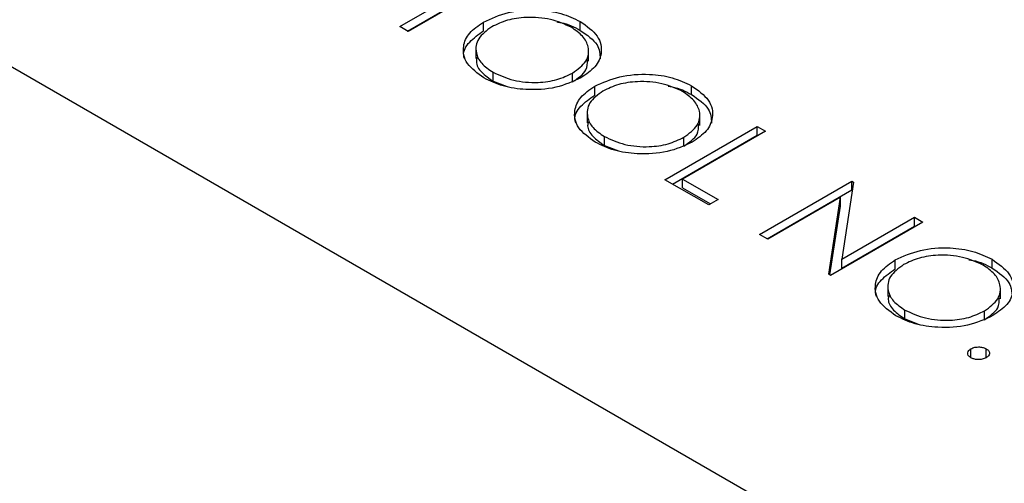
# Model space of a CAD drawing. Header units: inches. Extents: x 1802 to 2468, y -253 to -72.
# Tile 94 of 256: x 1859.91 to 1860.815, y -179.277 to -178.851. Entities that reach past the tile are written whole.
import ezdxf

# ---------------------------------------------------------------- set-up
doc = ezdxf.new("R2010")
doc.units = ezdxf.units.IN
doc.header["$LTSCALE"] = 0.5
doc.header["$MEASUREMENT"] = 0
doc.layers.add('SID-M-S', color=105, linetype='Continuous')

msp = doc.modelspace()

# ---------------------------------------------------------------- linework, layer by layer
at = {"layer": 'SID-M-S'}
for p, q in [((1859.52438, -178.67533), (1865.16709, -181.9328)), ((1860.25925, -178.85686), (1860.3354, -178.8129)), ((1860.26632, -178.86094), (1860.3354, -178.82106)), ((1860.34301, -178.8173), (1860.26686, -178.86126)), ((1860.26686, -178.86126), (1860.25925, -178.85686)), ((1860.33611, -178.86085), (1860.33611, -178.85268)), ((1860.42514, -178.86032), (1860.42514, -178.85215)), ((1860.32928, -178.87609), (1860.32928, -178.88629)), ((1860.43281, -178.88856), (1860.43281, -178.87835)), ((1860.34502, -178.907), (1860.34502, -178.89884)), ((1860.41812, -178.9077), (1860.41812, -178.89953)), ((1860.34502, -178.907), (1860.35794, -178.91194)), ((1860.5274, -178.91935), (1860.5274, -178.91118)), ((1860.43837, -178.91988), (1860.43837, -178.91171)), ((1860.43154, -178.93512), (1860.43154, -178.94533)), ((1860.53506, -178.94759), (1860.53506, -178.93738)), ((1860.50293, -178.99753), (1860.58778, -178.94855)), ((1860.51, -179.00162), (1860.58778, -178.95671)), ((1860.59539, -178.95294), (1860.51924, -178.99691)), ((1860.58778, -178.94855), (1860.59539, -178.95294)), ((1860.58778, -178.95671), (1860.58778, -178.94855)), ((1860.58778, -178.95671), (1860.58832, -178.95703)), ((1860.44727, -178.96604), (1860.44727, -178.95787)), ((1860.52038, -178.96673), (1860.52038, -178.95857)), ((1860.44727, -178.96604), (1860.46019, -178.97097)), ((1860.54318, -179.02077), (1860.50293, -178.99753)), ((1860.51924, -178.99691), (1860.55188, -179.01575)), ((1860.51924, -179.00507), (1860.51924, -178.99691)), ((1860.58995, -179.04777), (1860.67481, -178.99879)), ((1860.6764, -178.99971), (1860.66568, -179.07063)), ((1860.67481, -178.99879), (1860.6764, -178.99971)), ((1860.67481, -179.00695), (1860.67481, -178.99879)), ((1860.51924, -179.00507), (1860.54481, -179.01983)), ((1860.59703, -179.05186), (1860.67481, -179.00695)), ((1860.67481, -179.00695), (1860.67527, -179.00722)), ((1860.55188, -179.01575), (1860.54318, -179.02077)), ((1860.6642, -179.0137), (1860.59757, -179.05217)), ((1860.65349, -179.08445), (1860.6642, -179.0137)), ((1860.6642, -179.02187), (1860.6642, -179.0137)), ((1860.65463, -179.08511), (1860.6642, -179.02187)), ((1860.74008, -179.03647), (1860.65523, -179.08545)), ((1860.66568, -179.07063), (1860.73246, -179.03207)), ((1860.73246, -179.03207), (1860.74008, -179.03647)), ((1860.73246, -179.04024), (1860.73246, -179.03207)), ((1860.66568, -179.07879), (1860.73246, -179.04024)), ((1860.73246, -179.04024), (1860.73301, -179.04055)), ((1860.59757, -179.05217), (1860.58995, -179.04777)), ((1860.66568, -179.07879), (1860.66568, -179.07063)), ((1860.71468, -179.07939), (1860.71468, -179.07123)), ((1860.80372, -179.07886), (1860.80372, -179.0707)), ((1860.65523, -179.08545), (1860.65349, -179.08445)), ((1860.70785, -179.09463), (1860.70785, -179.10484)), ((1860.81138, -179.1071), (1860.81138, -179.0969)), ((1860.72359, -179.12555), (1860.72359, -179.11738)), ((1860.7967, -179.12625), (1860.7967, -179.11808)), ((1860.72359, -179.12555), (1860.73651, -179.13048)), ((1860.78414, -179.16113), (1860.78414, -179.15296)), ((1860.79828, -179.16113), (1860.79828, -179.15296))]:
    msp.add_line(p, q, dxfattribs=at)
for points, knots in [([(1860.33611, -178.85268), (1860.34344, -178.84935), (1860.3581, -178.8427), (1860.38462, -178.84079), (1860.40817, -178.84413), (1860.41949, -178.84948), (1860.42514, -178.85215)], [0, 0, 0, 0, 0.279731, 0.559327, 0.77968, 1, 1, 1, 1]), ([(1860.41681, -178.85739), (1860.41076, -178.8547), (1860.39866, -178.84932), (1860.37695, -178.8477), (1860.35759, -178.8504), (1860.34837, -178.85484), (1860.34376, -178.85706)], [0, 0, 0, 0, 0.279627, 0.55935, 0.77963, 1, 1, 1, 1]), ([(1860.33662, -178.90404), (1860.33077, -178.89982), (1860.31908, -178.89139), (1860.31644, -178.87602), (1860.32199, -178.86241), (1860.3314, -178.85592), (1860.33611, -178.85268)], [0, 0, 0, 0, 0.279663, 0.559354, 0.779636, 1, 1, 1, 1]), ([(1860.34376, -178.85706), (1860.33906, -178.86052), (1860.32966, -178.86744), (1860.32838, -178.88002), (1860.33346, -178.89097), (1860.34116, -178.89622), (1860.34502, -178.89884)], [0, 0, 0, 0, 0.279416, 0.559077, 0.779478, 1, 1, 1, 1]), ([(1860.40372, -178.85256), (1860.40496, -178.85273), (1860.41327, -178.85387), (1860.41968, -178.85735), (1860.42514, -178.86032)], [0, 0, 0, 0, 0.1492621, 1, 1, 1, 1]), ([(1860.42514, -178.85215), (1860.43109, -178.85639), (1860.44299, -178.86487), (1860.44582, -178.88041), (1860.44006, -178.89415), (1860.4305, -178.90068), (1860.42572, -178.90394)], [0, 0, 0, 0, 0.279767, 0.559358, 0.779571, 1, 1, 1, 1]), ([(1860.31866, -178.88618), (1860.31837, -178.88517), (1860.31692, -178.88003), (1860.32246, -178.87054), (1860.33156, -178.86408), (1860.33611, -178.86085)], [0, 0, 0, 0, 0.108942, 0.554389, 1, 1, 1, 1]), ([(1860.41812, -178.89953), (1860.42286, -178.89605), (1860.43233, -178.88908), (1860.43369, -178.87637), (1860.42822, -178.86541), (1860.42061, -178.86006), (1860.41681, -178.85739)], [0, 0, 0, 0, 0.279468, 0.55887, 0.779516, 1, 1, 1, 1]), ([(1860.42514, -178.86032), (1860.43135, -178.86454), (1860.44255, -178.87217), (1860.4432, -178.88207), (1860.44349, -178.88649)], [0, 0, 0, 0, 0.554805, 1, 1, 1, 1]), ([(1860.33025, -178.88533), (1860.32996, -178.88655), (1860.32884, -178.89115), (1860.33378, -178.89916), (1860.34127, -178.90439), (1860.34502, -178.907)], [0, 0, 0, 0, 0.153197, 0.576483, 1, 1, 1, 1]), ([(1860.41812, -178.9077), (1860.42312, -178.90423), (1860.43167, -178.89828), (1860.43171, -178.89065), (1860.43172, -178.88748)], [0, 0, 0, 0, 0.584093, 1, 1, 1, 1]), ([(1860.34502, -178.89884), (1860.35102, -178.90159), (1860.36302, -178.9071), (1860.3848, -178.90895), (1860.40423, -178.9062), (1860.41349, -178.90176), (1860.41812, -178.89953)], [0, 0, 0, 0, 0.27983, 0.559389, 0.779654, 1, 1, 1, 1]), ([(1860.43837, -178.91171), (1860.4457, -178.90839), (1860.46036, -178.90173), (1860.48688, -178.89983), (1860.51043, -178.90316), (1860.52174, -178.90851), (1860.5274, -178.91118)], [0, 0, 0, 0, 0.279731, 0.559327, 0.77968, 1, 1, 1, 1]), ([(1860.42572, -178.90394), (1860.41839, -178.90731), (1860.40373, -178.91405), (1860.37705, -178.9155), (1860.35345, -178.91223), (1860.34223, -178.90677), (1860.33662, -178.90404)], [0, 0, 0, 0, 0.2796304, 0.5593429, 0.7795972, 1, 1, 1, 1]), ([(1860.51907, -178.91642), (1860.51302, -178.91373), (1860.50091, -178.90835), (1860.47921, -178.90673), (1860.45985, -178.90944), (1860.45063, -178.91387), (1860.44602, -178.91609)], [0, 0, 0, 0, 0.279627, 0.55935, 0.77963, 1, 1, 1, 1]), ([(1860.50598, -178.91159), (1860.50722, -178.91176), (1860.51553, -178.9129), (1860.52194, -178.91638), (1860.5274, -178.91935)], [0, 0, 0, 0, 0.149262, 1, 1, 1, 1]), ([(1860.5274, -178.91118), (1860.53335, -178.91542), (1860.54525, -178.9239), (1860.54808, -178.93944), (1860.54232, -178.95318), (1860.53276, -178.95971), (1860.52798, -178.96297)], [0, 0, 0, 0, 0.279767, 0.559358, 0.779571, 1, 1, 1, 1]), ([(1860.43888, -178.96307), (1860.43303, -178.95886), (1860.42134, -178.95042), (1860.4187, -178.93506), (1860.42425, -178.92144), (1860.43366, -178.91496), (1860.43837, -178.91171)], [0, 0, 0, 0, 0.279663, 0.559354, 0.779636, 1, 1, 1, 1]), ([(1860.42092, -178.94521), (1860.42063, -178.9442), (1860.41918, -178.93906), (1860.42472, -178.92957), (1860.43382, -178.92311), (1860.43837, -178.91988)], [0, 0, 0, 0, 0.108942, 0.554389, 1, 1, 1, 1]), ([(1860.44602, -178.91609), (1860.44132, -178.91955), (1860.43192, -178.92648), (1860.43064, -178.93905), (1860.43572, -178.95), (1860.44342, -178.95525), (1860.44727, -178.95787)], [0, 0, 0, 0, 0.279416, 0.559077, 0.779478, 1, 1, 1, 1]), ([(1860.52038, -178.95857), (1860.52512, -178.95508), (1860.53459, -178.94811), (1860.53595, -178.9354), (1860.53048, -178.92444), (1860.52287, -178.9191), (1860.51907, -178.91642)], [0, 0, 0, 0, 0.279468, 0.55887, 0.779516, 1, 1, 1, 1]), ([(1860.5274, -178.91935), (1860.53361, -178.92358), (1860.5448, -178.9312), (1860.54546, -178.94111), (1860.54575, -178.94552)], [0, 0, 0, 0, 0.554805, 1, 1, 1, 1]), ([(1860.43251, -178.94436), (1860.43222, -178.94558), (1860.4311, -178.95018), (1860.43604, -178.9582), (1860.44353, -178.96342), (1860.44727, -178.96604)], [0, 0, 0, 0, 0.153197, 0.576483, 1, 1, 1, 1]), ([(1860.52038, -178.96673), (1860.52538, -178.96326), (1860.53393, -178.95731), (1860.53396, -178.94968), (1860.53398, -178.94651)], [0, 0, 0, 0, 0.584093, 1, 1, 1, 1]), ([(1860.52798, -178.96297), (1860.52065, -178.96634), (1860.50599, -178.97308), (1860.4793, -178.97453), (1860.45571, -178.97126), (1860.44449, -178.9658), (1860.43888, -178.96307)], [0, 0, 0, 0, 0.27963, 0.559343, 0.779597, 1, 1, 1, 1]), ([(1860.44727, -178.95787), (1860.45328, -178.96063), (1860.46528, -178.96614), (1860.48705, -178.96798), (1860.50649, -178.96523), (1860.51575, -178.96079), (1860.52038, -178.95857)], [0, 0, 0, 0, 0.27983, 0.559389, 0.779654, 1, 1, 1, 1]), ([(1860.71468, -179.07123), (1860.72201, -179.0679), (1860.73667, -179.06125), (1860.7632, -179.05934), (1860.78674, -179.06267), (1860.79806, -179.06802), (1860.80372, -179.0707)], [0, 0, 0, 0, 0.279731, 0.559327, 0.77968, 1, 1, 1, 1]), ([(1860.71519, -179.12258), (1860.70935, -179.11837), (1860.69765, -179.10994), (1860.69502, -179.09457), (1860.70057, -179.08096), (1860.70998, -179.07447), (1860.71468, -179.07123)], [0, 0, 0, 0, 0.279663, 0.559354, 0.779636, 1, 1, 1, 1]), ([(1860.79539, -179.07594), (1860.78934, -179.07325), (1860.77723, -179.06786), (1860.75553, -179.06624), (1860.73617, -179.06895), (1860.72694, -179.07338), (1860.72233, -179.0756)], [0, 0, 0, 0, 0.279627, 0.55935, 0.77963, 1, 1, 1, 1]), ([(1860.78229, -179.07111), (1860.78353, -179.07128), (1860.79184, -179.07241), (1860.79826, -179.0759), (1860.80372, -179.07886)], [0, 0, 0, 0, 0.1492621, 1, 1, 1, 1]), ([(1860.80372, -179.0707), (1860.80967, -179.07494), (1860.82157, -179.08342), (1860.8244, -179.09895), (1860.81864, -179.1127), (1860.80908, -179.11922), (1860.8043, -179.12249)], [0, 0, 0, 0, 0.279767, 0.559358, 0.779571, 1, 1, 1, 1]), ([(1860.69724, -179.10473), (1860.69695, -179.10372), (1860.69549, -179.09857), (1860.70103, -179.08908), (1860.71013, -179.08262), (1860.71468, -179.07939)], [0, 0, 0, 0, 0.108942, 0.554389, 1, 1, 1, 1]), ([(1860.72233, -179.0756), (1860.71763, -179.07906), (1860.70823, -179.08599), (1860.70696, -179.09857), (1860.71203, -179.10952), (1860.71974, -179.11476), (1860.72359, -179.11738)], [0, 0, 0, 0, 0.279416, 0.559077, 0.779478, 1, 1, 1, 1]), ([(1860.7967, -179.11808), (1860.80143, -179.11459), (1860.8109, -179.10762), (1860.81226, -179.09492), (1860.80679, -179.08396), (1860.79919, -179.07861), (1860.79539, -179.07594)], [0, 0, 0, 0, 0.279468, 0.55887, 0.779516, 1, 1, 1, 1]), ([(1860.80372, -179.07886), (1860.80993, -179.08309), (1860.82112, -179.09071), (1860.82177, -179.10062), (1860.82207, -179.10503)], [0, 0, 0, 0, 0.5548048, 1, 1, 1, 1]), ([(1860.70883, -179.10387), (1860.70853, -179.1051), (1860.70741, -179.1097), (1860.71235, -179.11771), (1860.71984, -179.12294), (1860.72359, -179.12555)], [0, 0, 0, 0, 0.153197, 0.576483, 1, 1, 1, 1]), ([(1860.7967, -179.12625), (1860.80169, -179.12277), (1860.81025, -179.11683), (1860.81028, -179.1092), (1860.81029, -179.10602)], [0, 0, 0, 0, 0.584093, 1, 1, 1, 1]), ([(1860.72359, -179.11738), (1860.72959, -179.12014), (1860.74159, -179.12565), (1860.76337, -179.12749), (1860.78281, -179.12475), (1860.79207, -179.1203), (1860.7967, -179.11808)], [0, 0, 0, 0, 0.27983, 0.559389, 0.779654, 1, 1, 1, 1]), ([(1860.8043, -179.12249), (1860.79697, -179.12586), (1860.7823, -179.1326), (1860.75562, -179.13405), (1860.73203, -179.13078), (1860.72081, -179.12532), (1860.71519, -179.12258)], [0, 0, 0, 0, 0.27963, 0.559343, 0.779597, 1, 1, 1, 1]), ([(1860.78414, -179.16113), (1860.78322, -179.16045), (1860.7814, -179.1591), (1860.78102, -179.15667), (1860.78191, -179.15451), (1860.78339, -179.15348), (1860.78414, -179.15296)], [0, 0, 0, 0, 0.279581, 0.559143, 0.779575, 1, 1, 1, 1]), ([(1860.78414, -179.15296), (1860.7853, -179.15243), (1860.78764, -179.15137), (1860.79187, -179.15115), (1860.7956, -179.15167), (1860.79739, -179.15253), (1860.79828, -179.15296)], [0, 0, 0, 0, 0.279576, 0.559284, 0.779552, 1, 1, 1, 1]), ([(1860.79828, -179.15296), (1860.79921, -179.15364), (1860.80106, -179.15498), (1860.8014, -179.15743), (1860.80055, -179.15959), (1860.79904, -179.16062), (1860.79828, -179.16113)], [0, 0, 0, 0, 0.279602, 0.559212, 0.779475, 1, 1, 1, 1]), ([(1860.79828, -179.16113), (1860.79711, -179.16166), (1860.79478, -179.16272), (1860.79055, -179.16293), (1860.78681, -179.16242), (1860.78503, -179.16156), (1860.78414, -179.16113)], [0, 0, 0, 0, 0.279469, 0.559358, 0.779674, 1, 1, 1, 1])]:
    msp.add_open_spline(points, degree=3, knots=knots, dxfattribs=at)

doc.saveas('drawing.dxf')
